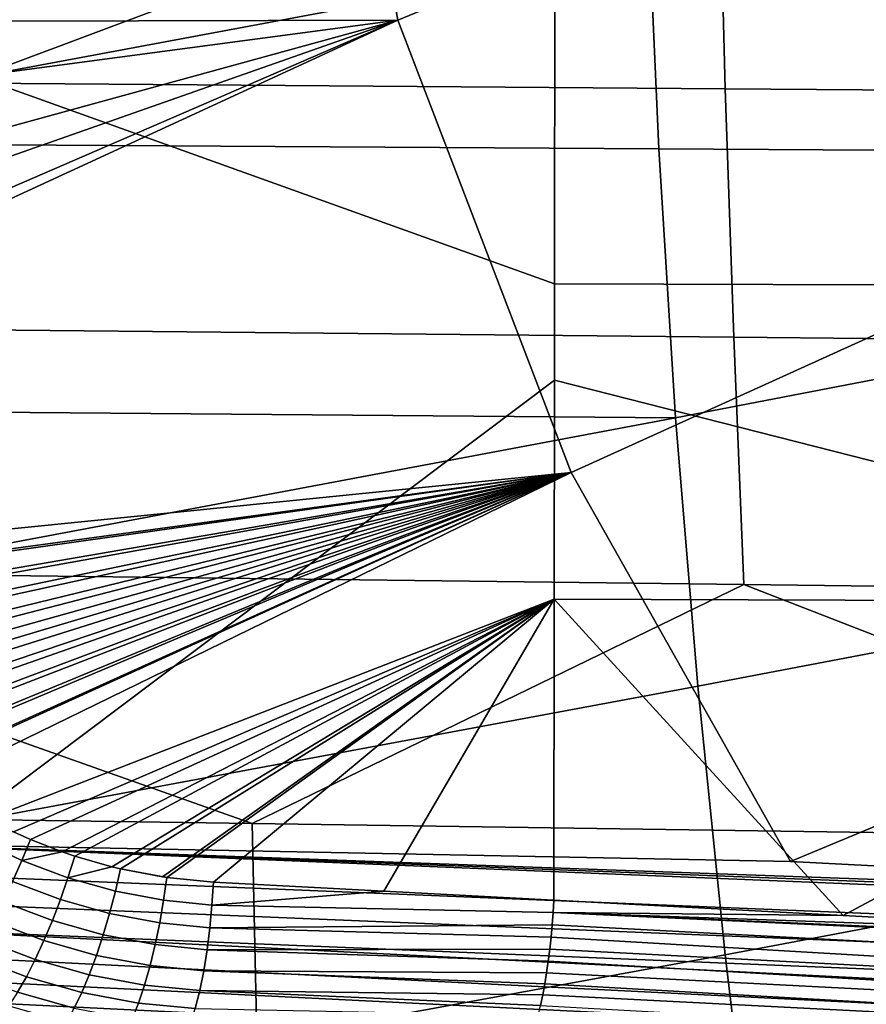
# Model space of a CAD drawing. Header units: metres. Extents: x -167 to 28, y -27 to 27.
# Tile 41 of 256: x -108.09 to -104.73, y -6.58 to -2.69. Entities that reach past the tile are written whole.
import ezdxf

# ---------------------------------------------------------------- set-up
doc = ezdxf.new("R2010")
doc.units = ezdxf.units.M
doc.layers.add('solid_12_065_021_XXX', color=7, linetype='CONTINUOUS')

msp = doc.modelspace()

# ---------------------------------------------------------------- linework, layer by layer
at = {"layer": 'solid_12_065_021_XXX'}
for points in [[(-108.255852, 0, 179.44223), (-108.254448, -2.914276, 179.447708), (-105.967331, -2.057475, 178.86824), (-105.96701, -1.239765, 178.869553)], [(-106.910095, -0.900956, 174.121704), (-106.589455, -2.690446, 174.044479), (-111.212418, -2.702237, 175.379471), (-111.217148, -2.686627, 175.380753)], [(-106.910095, -0.900956, 174.121704), (-102.250374, -0.902259, 172.766342), (-106.589455, -2.690446, 174.044479)], [(-102.250374, -0.902259, 172.766342), (-101.962494, -2.694162, 172.707565), (-105.903053, -4.480141, 173.880936), (-106.589455, -2.690446, 174.044479)], [(-110.000488, -2.926902, 93.730453), (-110.002403, -1.952572, 93.65419), (-105.317451, -1.975932, 92.012184), (-105.29229, -2.961944, 92.083954)], [(-100.584091, -2.997033, 90.437454), (-105.29229, -2.961944, 92.083954), (-105.317451, -1.975932, 92.012184), (-100.632492, -1.999323, 90.370186)], [(-108.254448, -2.914276, 179.447708), (-105.967567, -2.487005, 178.867294), (-105.967331, -2.057475, 178.86824)], [(-111.01931, -2.111653, 116.315987), (-110.980637, -3.166203, 116.259666), (-105.55555, -3.199338, 114.869484), (-105.602371, -2.133903, 114.930649)], [(-105.602371, -2.133903, 114.930649), (-105.55555, -3.199338, 114.869484), (-100.130463, -3.232505, 113.479309), (-100.185425, -2.156173, 113.545303)], [(-108.254448, -2.914276, 179.447708), (-105.968513, -3.73424, 178.863525), (-105.967567, -2.487005, 178.867294)], [(-102.503922, -2.493966, 177.990875), (-105.967567, -2.487005, 178.867294), (-105.968513, -3.73424, 178.863525), (-102.508133, -3.744235, 177.974075)], [(-111.015999, -3.278811, 175.326416), (-111.212418, -2.702237, 175.379471), (-106.589455, -2.690446, 174.044479)], [(-110.781891, -3.841113, 175.263672), (-111.015999, -3.278811, 175.326416), (-106.589455, -2.690446, 174.044479)], [(-110.650978, -4.116133, 175.22879), (-110.781891, -3.841113, 175.263672), (-106.589455, -2.690446, 174.044479)], [(-110.650978, -4.116133, 175.22879), (-106.589455, -2.690446, 174.044479), (-110.510956, -4.386695, 175.19165)], [(-106.589455, -2.690446, 174.044479), (-110.462395, -4.475636, 175.178802), (-110.510956, -4.386695, 175.19165)], [(-106.589455, -2.690446, 174.044479), (-105.903053, -4.480141, 173.880936), (-110.204575, -4.912503, 175.110916), (-110.462395, -4.475636, 175.178802)], [(-101.962494, -2.694162, 172.707565), (-101.346718, -4.48573, 172.581589), (-105.033592, -6.019714, 173.681107), (-105.903053, -4.480141, 173.880936)], [(-108.254448, -2.914276, 179.447708), (-108.250771, -5.830467, 179.464722), (-105.968872, -4.114941, 178.862076), (-105.968513, -3.73424, 178.863525)], [(-109.998962, -3.898268, 93.837311), (-110.000488, -2.926902, 93.730453), (-105.29229, -2.961944, 92.083954), (-105.25827, -3.944981, 92.184563)], [(-100.517586, -3.991758, 90.531815), (-105.25827, -3.944981, 92.184563), (-105.29229, -2.961944, 92.083954), (-100.584091, -2.997033, 90.437454)], [(-110.980637, -3.166203, 116.259666), (-110.925461, -4.219628, 116.18045), (-105.488808, -4.263529, 114.783432), (-105.55555, -3.199338, 114.869484)], [(-100.130463, -3.232505, 113.479309), (-105.55555, -3.199338, 114.869484), (-105.488808, -4.263529, 114.783432)], [(-100.130463, -3.232505, 113.479309), (-105.488808, -4.263529, 114.783432), (-105.400581, -5.326576, 114.671982), (-100.052155, -4.307474, 113.386421)], [(-102.508133, -3.744235, 177.974075), (-105.968513, -3.73424, 178.863525), (-105.968872, -4.114941, 178.862076), (-102.514076, -4.993922, 177.950409)], [(-110.001625, -4.865628, 93.975845), (-109.998962, -3.898268, 93.837311), (-105.25827, -3.944981, 92.184563), (-105.218452, -4.923999, 92.31488)], [(-100.43528, -4.982452, 90.653915), (-105.218452, -4.923999, 92.31488), (-105.25827, -3.944981, 92.184563), (-100.517586, -3.991758, 90.531815)], [(-108.213272, -5.85094, 179.454834), (-105.969826, -4.98147, 178.858261), (-105.968872, -4.114941, 178.862076), (-108.250771, -5.830467, 179.464722)], [(-102.514076, -4.993922, 177.950409), (-105.968872, -4.114941, 178.862076), (-105.969826, -4.98147, 178.858261)], [(-105.488808, -4.263529, 114.783432), (-110.925461, -4.219628, 116.18045), (-110.852455, -5.271993, 116.077911)], [(-105.488808, -4.263529, 114.783432), (-110.852455, -5.271993, 116.077911), (-110.763664, -6.323331, 115.952431), (-105.400581, -5.326576, 114.671982)], [(-100.052155, -4.307474, 113.386421), (-105.400581, -5.326576, 114.671982), (-105.293266, -6.388539, 114.535576), (-99.948708, -5.381214, 113.26606)], [(-105.903053, -4.480141, 173.880936), (-110.108238, -5.052477, 175.085541), (-110.204575, -4.912503, 175.110916)], [(-105.903053, -4.480141, 173.880936), (-110.096802, -5.067542, 175.08252), (-110.108238, -5.052477, 175.085541)], [(-105.903053, -4.480141, 173.880936), (-109.999664, -5.184825, 175.056747), (-110.096802, -5.067542, 175.08252)], [(-105.903053, -4.480141, 173.880936), (-109.975288, -5.211597, 175.050262), (-109.999664, -5.184825, 175.056747)], [(-105.903053, -4.480141, 173.880936), (-109.880615, -5.307045, 175.024994), (-109.975288, -5.211597, 175.050262)], [(-105.903053, -4.480141, 173.880936), (-109.841293, -5.343115, 175.014465), (-109.880615, -5.307045, 175.024994)], [(-105.903053, -4.480141, 173.880936), (-109.751938, -5.418273, 174.990494), (-109.841293, -5.343115, 175.014465)], [(-105.903053, -4.480141, 173.880936), (-109.696045, -5.460926, 174.975464), (-109.751938, -5.418273, 174.990494)], [(-105.903053, -4.480141, 173.880936), (-109.614624, -5.517662, 174.953506), (-109.696045, -5.460926, 174.975464)], [(-105.903053, -4.480141, 173.880936), (-109.540932, -5.563939, 174.933578), (-109.614624, -5.517662, 174.953506)], [(-105.903053, -4.480141, 173.880936), (-109.469673, -5.604472, 174.914276), (-109.540932, -5.563939, 174.933578)], [(-105.903053, -4.480141, 173.880936), (-109.377388, -5.651243, 174.889191), (-109.469673, -5.604472, 174.914276)], [(-105.903053, -4.480141, 173.880936), (-109.318184, -5.678048, 174.873077), (-109.377388, -5.651243, 174.889191)], [(-105.903053, -4.480141, 173.880936), (-109.206917, -5.722076, 174.842682), (-109.318184, -5.678048, 174.873077)], [(-105.903053, -4.480141, 173.880936), (-109.161285, -5.737838, 174.8302), (-109.206917, -5.722076, 174.842682)], [(-105.903053, -4.480141, 173.880936), (-109.031128, -5.775821, 174.794449), (-109.161285, -5.737838, 174.8302)], [(-105.903053, -4.480141, 173.880936), (-109.000168, -5.78338, 174.785919), (-109.031128, -5.775821, 174.794449)], [(-105.903053, -4.480141, 173.880936), (-108.851601, -5.81204, 174.744873), (-109.000168, -5.78338, 174.785919)], [(-105.903053, -4.480141, 173.880936), (-108.835991, -5.814333, 174.740555), (-108.851601, -5.81204, 174.744873)], [(-105.903053, -4.480141, 173.880936), (-108.670227, -5.830436, 174.694458), (-108.835991, -5.814333, 174.740555)], [(-108.672966, -5.948122, 174.704987), (-108.670227, -5.830436, 174.694458), (-105.903053, -4.480141, 173.880936), (-105.033592, -6.019714, 173.681107)], [(-101.346718, -4.48573, 172.581589), (-101.375748, -6.20982, 172.664246), (-105.033592, -6.019714, 173.681107)], [(-107.165474, -5.869112, 93.16333), (-111.717056, -5.803256, 94.736252), (-110.001625, -4.865628, 93.975845)], [(-107.165474, -5.869112, 93.16333), (-110.001625, -4.865628, 93.975845), (-105.218452, -4.923999, 92.31488)], [(-102.613892, -5.93506, 91.590408), (-107.165474, -5.869112, 93.16333), (-105.218452, -4.923999, 92.31488)], [(-102.613892, -5.93506, 91.590408), (-105.218452, -4.923999, 92.31488), (-100.43528, -4.982452, 90.653915)], [(-108.213272, -5.85094, 179.454834), (-108.110596, -5.902273, 179.427689), (-105.969826, -4.98147, 178.858261)], [(-108.110596, -5.902273, 179.427689), (-108.043434, -5.932287, 179.409882), (-105.969826, -4.98147, 178.858261)], [(-108.043434, -5.932287, 179.409882), (-107.918594, -5.981027, 179.376648), (-105.969826, -4.98147, 178.858261)], [(-107.918594, -5.981027, 179.376648), (-107.867668, -5.998395, 179.363068), (-105.969826, -4.98147, 178.858261)], [(-107.867668, -5.998395, 179.363068), (-107.721298, -6.040585, 179.323898), (-105.969826, -4.98147, 178.858261)], [(-107.721298, -6.040585, 179.323898), (-107.687241, -6.048801, 179.314758), (-105.969826, -4.98147, 178.858261)], [(-107.687241, -6.048801, 179.314758), (-107.520851, -6.080544, 179.270065), (-105.969826, -4.98147, 178.858261)], [(-107.520851, -6.080544, 179.270065), (-107.503426, -6.08308, 179.265381), (-105.969826, -4.98147, 178.858261)], [(-107.503426, -6.08308, 179.265381), (-107.319504, -6.100955, 179.215836), (-105.969826, -4.98147, 178.858261)], [(-107.319504, -6.100955, 179.215836), (-106.643784, -6.136743, 179.033524), (-105.969826, -4.98147, 178.858261)], [(-106.643784, -6.136743, 179.033524), (-105.971436, -6.172389, 178.851822), (-105.969826, -4.98147, 178.858261)], [(-104.825851, -6.233155, 178.541687), (-105.969826, -4.98147, 178.858261), (-105.971436, -6.172389, 178.851822)], [(-104.825851, -6.233155, 178.541687), (-102.514076, -4.993922, 177.950409), (-105.969826, -4.98147, 178.858261)], [(-103.361107, -6.310855, 178.144501), (-101.206039, -6.248044, 177.565506), (-102.514076, -4.993922, 177.950409), (-104.825851, -6.233155, 178.541687)], [(-105.400581, -5.326576, 114.671982), (-110.763664, -6.323331, 115.952431), (-110.658554, -7.373691, 115.803711), (-105.293266, -6.388539, 114.535576)], [(-99.948708, -5.381214, 113.26606), (-105.293266, -6.388539, 114.535576), (-105.166229, -7.449501, 114.373871), (-99.822861, -6.453815, 113.118736)], [(-111.755157, -6.755394, 94.943283), (-111.717056, -5.803256, 94.736252), (-107.165474, -5.869112, 93.16333), (-107.144234, -6.832164, 93.35894)], [(-102.533318, -6.909043, 91.774582), (-107.144234, -6.832164, 93.35894), (-107.165474, -5.869112, 93.16333), (-102.613892, -5.93506, 91.590408)], [(-108.077881, -6.016132, 179.414047), (-108.043434, -5.932287, 179.409882), (-108.110596, -5.902273, 179.427689), (-108.254364, -5.931383, 179.460846)], [(-108.672966, -5.948122, 174.704987), (-105.033592, -6.019714, 173.681107), (-101.375748, -6.20982, 172.664246)], [(-108.672966, -5.948122, 174.704987), (-101.375748, -6.20982, 172.664246), (-100.088951, -6.276625, 172.307053)], [(-108.672966, -5.948122, 174.704987), (-100.088951, -6.276625, 172.307053), (-97.72522, -6.399237, 171.651535)], [(-108.67189, -6.063876, 174.728821), (-108.672966, -5.948122, 174.704987), (-97.72522, -6.399237, 171.651535), (-97.726585, -6.513387, 171.666153)], [(-108.114609, -6.098849, 179.407532), (-108.077881, -6.016132, 179.414047), (-108.254364, -5.931383, 179.460846), (-108.297676, -6.010748, 179.456207)], [(-108.077881, -6.016132, 179.414047), (-107.918594, -5.981027, 179.376648), (-108.043434, -5.932287, 179.409882)], [(-107.895187, -6.085035, 179.36528), (-107.867668, -5.998395, 179.363068), (-107.918594, -5.981027, 179.376648), (-108.077881, -6.016132, 179.414047)], [(-107.895187, -6.085035, 179.36528), (-107.721298, -6.040585, 179.323898), (-107.867668, -5.998395, 179.363068)], [(-107.925079, -6.170496, 179.356796), (-107.895187, -6.085035, 179.36528), (-108.077881, -6.016132, 179.414047), (-108.114609, -6.098849, 179.407532)], [(-108.66703, -6.176083, 174.76561), (-108.67189, -6.063876, 174.728821), (-97.726585, -6.513387, 171.666153), (-97.724434, -6.625123, 171.693314)], [(-107.707588, -6.137614, 179.314957), (-107.687241, -6.048801, 179.314758), (-107.721298, -6.040585, 179.323898), (-107.895187, -6.085035, 179.36528)], [(-107.516388, -6.173419, 179.263458), (-107.503426, -6.08308, 179.265381), (-107.687241, -6.048801, 179.314758), (-107.707588, -6.137614, 179.314957)], [(-107.687241, -6.048801, 179.314758), (-107.503426, -6.08308, 179.265381), (-107.520851, -6.080544, 179.270065)], [(-107.956985, -6.253491, 179.337753), (-107.925079, -6.170496, 179.356796), (-108.114609, -6.098849, 179.407532), (-108.153152, -6.179203, 179.390442)], [(-107.730408, -6.22519, 179.304428), (-107.707588, -6.137614, 179.314957), (-107.895187, -6.085035, 179.36528), (-107.925079, -6.170496, 179.356796)], [(-107.324989, -6.192128, 179.211777), (-107.319504, -6.100955, 179.215836), (-107.503426, -6.08308, 179.265381), (-107.516388, -6.173419, 179.263458)], [(-107.324989, -6.192128, 179.211777), (-106.643784, -6.136743, 179.033524), (-107.319504, -6.100955, 179.215836)], [(-107.531975, -6.262462, 179.250824), (-107.516388, -6.173419, 179.263458), (-107.707588, -6.137614, 179.314957), (-107.730408, -6.22519, 179.304428)], [(-105.974152, -6.221576, 178.850555), (-105.971436, -6.172389, 178.851822), (-106.643784, -6.136743, 179.033524), (-107.324989, -6.192128, 179.211777)], [(-108.658447, -6.283175, 174.814865), (-108.66703, -6.176083, 174.76561), (-97.724434, -6.625123, 171.693314), (-97.718735, -6.733053, 171.73262)], [(-107.990448, -6.332801, 179.308441), (-107.956985, -6.253491, 179.337753), (-108.153152, -6.179203, 179.390442), (-108.19294, -6.256018, 179.363052)], [(-107.75547, -6.310216, 179.283356), (-107.730408, -6.22519, 179.304428), (-107.925079, -6.170496, 179.356796), (-107.956985, -6.253491, 179.337753)], [(-107.516388, -6.173419, 179.263458), (-107.531975, -6.262462, 179.250824), (-107.333298, -6.281975, 179.197021), (-107.324989, -6.192128, 179.211777)], [(-107.333298, -6.281975, 179.197021), (-105.977692, -6.27053, 178.846176), (-105.974152, -6.221576, 178.850555), (-107.324989, -6.192128, 179.211777)], [(-104.825851, -6.233155, 178.541687), (-105.971436, -6.172389, 178.851822), (-105.974152, -6.221576, 178.850555)], [(-107.550026, -6.348889, 179.227676), (-107.531975, -6.262462, 179.250824), (-107.730408, -6.22519, 179.304428), (-107.75547, -6.310216, 179.283356)], [(-98.584557, -6.564186, 176.844345), (-105.974152, -6.221576, 178.850555), (-105.977692, -6.27053, 178.846176), (-98.588028, -6.65916, 176.833603)], [(-103.361107, -6.310855, 178.144501), (-104.825851, -6.233155, 178.541687), (-105.974152, -6.221576, 178.850555)], [(-100.706268, -6.451676, 177.42276), (-103.361107, -6.310855, 178.144501), (-105.974152, -6.221576, 178.850555)], [(-100.706268, -6.451676, 177.42276), (-105.974152, -6.221576, 178.850555), (-98.584557, -6.564186, 176.844345)], [(-108.024971, -6.407259, 179.269287), (-107.990448, -6.332801, 179.308441), (-108.19294, -6.256018, 179.363052), (-108.233383, -6.328168, 179.325729)], [(-107.78241, -6.391437, 179.252075), (-107.75547, -6.310216, 179.283356), (-107.956985, -6.253491, 179.337753), (-107.990448, -6.332801, 179.308441)], [(-107.531975, -6.262462, 179.250824), (-107.550026, -6.348889, 179.227676), (-107.344307, -6.36916, 179.171783), (-107.333298, -6.281975, 179.197021)], [(-107.333298, -6.281975, 179.197021), (-105.982056, -6.319041, 178.838699), (-105.977692, -6.27053, 178.846176)], [(-98.598274, -6.751694, 176.812378), (-98.588028, -6.65916, 176.833603), (-105.977692, -6.27053, 178.846176), (-105.982056, -6.319041, 178.838699)], [(-108.658447, -6.283175, 174.814865), (-97.718735, -6.733053, 171.73262), (-97.709549, -6.83575, 171.783569)], [(-108.658447, -6.283175, 174.814865), (-97.709549, -6.83575, 171.783569), (-97.697006, -6.931856, 171.845474), (-108.646263, -6.383657, 174.875885)], [(-107.570282, -6.431419, 179.194366), (-107.550026, -6.348889, 179.227676), (-107.75547, -6.310216, 179.283356), (-107.78241, -6.391437, 179.252075)], [(-107.344307, -6.36916, 179.171783), (-105.987213, -6.366899, 178.82814), (-105.982056, -6.319041, 178.838699), (-107.333298, -6.281975, 179.197021)], [(-108.060043, -6.47577, 179.220871), (-108.024971, -6.407259, 179.269287), (-108.233383, -6.328168, 179.325729), (-108.273895, -6.394599, 179.279053)], [(-107.810822, -6.467653, 179.211014), (-107.78241, -6.391437, 179.252075), (-107.990448, -6.332801, 179.308441), (-108.024971, -6.407259, 179.269287)], [(-107.550026, -6.348889, 179.227676), (-107.570282, -6.431419, 179.194366), (-107.357849, -6.452386, 179.136429), (-107.344307, -6.36916, 179.171783)], [(-98.598274, -6.751694, 176.812378), (-105.982056, -6.319041, 178.838699), (-105.987213, -6.366899, 178.82814)], [(-105.293266, -6.388539, 114.535576), (-110.658554, -7.373691, 115.803711), (-110.536438, -8.423126, 115.631393), (-105.166229, -7.449501, 114.373871)], [(-108.646263, -6.383657, 174.875885), (-97.697006, -6.931856, 171.845474), (-97.681274, -7.020098, 171.917542), (-108.630638, -6.476123, 174.947815)], [(-107.357849, -6.452386, 179.136429), (-105.99984, -6.459832, 178.798035), (-105.993149, -6.413897, 178.814575), (-107.344307, -6.36916, 179.171783)], [(-107.344307, -6.36916, 179.171783), (-105.993149, -6.413897, 178.814575), (-105.987213, -6.366899, 178.82814)], [(-98.611404, -6.840536, 176.779922), (-98.598274, -6.751694, 176.812378), (-105.987213, -6.366899, 178.82814), (-105.993149, -6.413897, 178.814575)], [(-108.095161, -6.537328, 179.163895), (-108.060043, -6.47577, 179.220871), (-108.273895, -6.394599, 179.279053), (-108.313881, -6.454338, 179.223679)], [(-107.840294, -6.53774, 179.160812), (-107.810822, -6.467653, 179.211014), (-108.024971, -6.407259, 179.269287), (-108.060043, -6.47577, 179.220871)], [(-107.592438, -6.50883, 179.151382), (-107.570282, -6.431419, 179.194366), (-107.78241, -6.391437, 179.252075), (-107.810822, -6.467653, 179.211014)], [(-98.611404, -6.840536, 176.779922), (-105.993149, -6.413897, 178.814575), (-105.99984, -6.459832, 178.798035)], [(-107.616173, -6.579976, 179.09935), (-107.592438, -6.50883, 179.151382), (-107.810822, -6.467653, 179.211014), (-107.840294, -6.53774, 179.160812)], [(-107.570282, -6.431419, 179.194366), (-107.592438, -6.50883, 179.151382), (-107.373718, -6.530417, 179.091507), (-107.357849, -6.452386, 179.136429)], [(-107.373718, -6.530417, 179.091507), (-106.015343, -6.547727, 178.756363), (-106.007248, -6.504507, 178.77861), (-107.357849, -6.452386, 179.136429)], [(-107.357849, -6.452386, 179.136429), (-106.007248, -6.504507, 178.77861), (-105.99984, -6.459832, 178.798035)], [(-98.627197, -6.924247, 176.736786), (-98.611404, -6.840536, 176.779922), (-105.99984, -6.459832, 178.798035), (-106.007248, -6.504507, 178.77861)], [(-99.822861, -6.453815, 113.118736), (-105.166229, -7.449501, 114.373871), (-105.018684, -8.509546, 114.18644), (-99.673897, -7.525392, 112.944046)], [(-108.630638, -6.476123, 174.947815), (-97.681274, -7.020098, 171.917542), (-97.662552, -7.099311, 171.998795), (-108.611809, -6.559285, 175.029648)], [(-107.870384, -6.600664, 179.102188), (-107.840294, -6.53774, 179.160812), (-108.060043, -6.47577, 179.220871), (-108.095161, -6.537328, 179.163895)], [(-98.627197, -6.924247, 176.736786), (-106.007248, -6.504507, 178.77861), (-106.015343, -6.547727, 178.756363)], [(-107.90065, -6.655496, 179.036026), (-107.870384, -6.600664, 179.102188), (-108.095161, -6.537328, 179.163895), (-108.129791, -6.591027, 179.099197)], [(-107.641129, -6.643801, 179.039062), (-107.616173, -6.579976, 179.09935), (-107.840294, -6.53774, 179.160812), (-107.870384, -6.600664, 179.102188)], [(-107.592438, -6.50883, 179.151382), (-107.616173, -6.579976, 179.09935), (-107.391693, -6.602094, 179.037659), (-107.373718, -6.530417, 179.091507)], [(-107.391693, -6.602094, 179.037659), (-106.03347, -6.629069, 178.703857), (-106.024101, -6.589308, 178.731415), (-107.373718, -6.530417, 179.091507)], [(-107.373718, -6.530417, 179.091507), (-106.024101, -6.589308, 178.731415), (-106.015343, -6.547727, 178.756363)], [(-108.611809, -6.559285, 175.029648), (-97.662552, -7.099311, 171.998795), (-97.641098, -7.168447, 172.088165), (-108.590027, -6.631979, 175.120255)], [(-107.616173, -6.579976, 179.09935), (-107.641129, -6.643801, 179.039062), (-107.411491, -6.66635, 178.975708), (-107.391693, -6.602094, 179.037659)], [(-98.645409, -7.001469, 176.683655), (-98.627197, -6.924247, 176.736786), (-106.015343, -6.547727, 178.756363), (-106.024101, -6.589308, 178.731415)]]:
    msp.add_3dface(points, dxfattribs=at)

doc.saveas('drawing.dxf')
